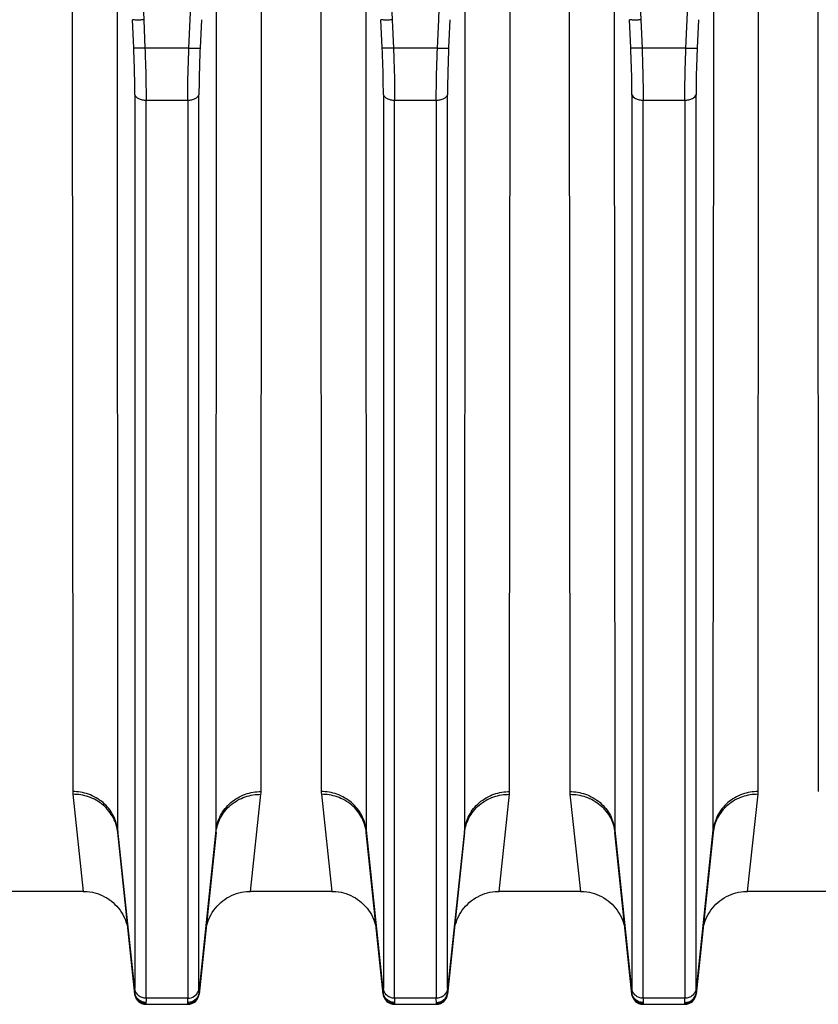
# Model space of a CAD drawing. Extents: x -1404 to 1181, y 8 to 1628.
# Tile 24 of 75: x -681 to -611, y 673 to 760. Entities that reach past the tile are written whole.
import ezdxf

# ---------------------------------------------------------------- set-up
doc = ezdxf.new("R2010")
doc.units = 0
doc.header["$LTSCALE"] = 65.395
doc.layers.add('SG48_1', color=7, linetype='CONTINUOUS')

msp = doc.modelspace()

# ---------------------------------------------------------------- linework, layer by layer
at = {"layer": 'SG48_1', "color": 9, "linetype": 'CONTINUOUS'}
for p, q in [((-673.447, 827.762), (-670.462, 759.668)), ((-666.35, 759.668), (-663.365, 827.762)), ((-651.447, 827.762), (-648.462, 759.668)), ((-644.35, 759.668), (-641.365, 827.762)), ((-629.447, 827.762), (-626.462, 759.668)), ((-622.35, 759.668), (-619.365, 827.762)), ((-672.811, 766.472), (-672.766, 687.942)), ((-664.046, 687.942), (-664.001, 766.472)), ((-650.811, 766.472), (-650.766, 687.942)), ((-642.046, 687.942), (-642.001, 766.472)), ((-628.811, 766.472), (-628.766, 687.942)), ((-620.046, 687.942), (-620.001, 766.472)), ((-670.462, 759.668), (-670.351, 757.167)), ((-666.461, 757.167), (-666.35, 759.668)), ((-648.462, 759.668), (-648.351, 757.167)), ((-644.461, 757.167), (-644.35, 759.668)), ((-626.462, 759.668), (-626.351, 757.167)), ((-622.461, 757.167), (-622.35, 759.668)), ((-666.461, 757.167), (-670.351, 757.167)), ((-644.461, 757.167), (-648.351, 757.167)), ((-622.461, 757.167), (-626.351, 757.167)), ((-671.246, 753.048), (-671.246, 673.911)), ((-670.251, 752.57), (-666.561, 752.57)), ((-670.251, 673.059), (-670.251, 752.57)), ((-666.561, 752.57), (-666.561, 673.059)), ((-665.566, 673.911), (-665.566, 753.047)), ((-649.246, 753.048), (-649.246, 673.911)), ((-648.251, 752.57), (-644.561, 752.57)), ((-648.251, 673.059), (-648.251, 752.57)), ((-644.561, 752.57), (-644.561, 673.059)), ((-643.566, 673.911), (-643.566, 753.047)), ((-627.246, 753.048), (-627.246, 673.911)), ((-626.251, 752.57), (-622.561, 752.57)), ((-626.251, 673.059), (-626.251, 752.57)), ((-622.561, 752.57), (-622.561, 673.059)), ((-621.566, 673.911), (-621.566, 753.047)), ((-672.766, 687.942), (-671.255, 673.573)), ((-665.557, 673.573), (-664.046, 687.942)), ((-650.766, 687.942), (-649.255, 673.573)), ((-643.557, 673.573), (-642.046, 687.942)), ((-628.766, 687.942), (-627.255, 673.573)), ((-621.557, 673.573), (-620.046, 687.942)), ((-666.561, 673.059), (-670.251, 673.059)), ((-644.561, 673.059), (-648.251, 673.059)), ((-622.561, 673.059), (-626.251, 673.059)), ((-670.261, 672.581), (-670.256, 672.523)), ((-666.556, 672.523), (-666.551, 672.581)), ((-648.261, 672.581), (-648.256, 672.523)), ((-644.556, 672.523), (-644.551, 672.581)), ((-626.261, 672.581), (-626.256, 672.523)), ((-622.556, 672.523), (-622.551, 672.581))]:
    msp.add_line(p, q, dxfattribs=at)
at = {"layer": 'SG48_1', "color": 2, "linetype": 'CONTINUOUS'}
for p, q in [((-676.791, 768.256), (-676.746, 691.358)), ((-660.066, 691.358), (-660.021, 768.256)), ((-654.791, 768.256), (-654.746, 691.358)), ((-638.066, 691.358), (-638.021, 768.256)), ((-632.791, 768.256), (-632.746, 691.358)), ((-616.066, 691.358), (-616.021, 768.256)), ((-610.791, 768.256), (-610.746, 691.358)), ((-676.733, 691.113), (-675.809, 682.523)), ((-661.003, 682.523), (-660.079, 691.113)), ((-654.733, 691.113), (-653.809, 682.523)), ((-639.003, 682.523), (-638.079, 691.113)), ((-632.733, 691.113), (-631.809, 682.523)), ((-617.003, 682.523), (-616.079, 691.113))]:
    msp.add_line(p, q, dxfattribs=at)
at = {"layer": 'SG48_1', "color": 6, "linetype": 'CONTINUOUS'}
for p, q in [((-671.346, 757.186), (-671.457, 759.689)), ((-665.355, 759.689), (-665.466, 757.186)), ((-649.346, 757.186), (-649.457, 759.689)), ((-643.355, 759.689), (-643.466, 757.186)), ((-627.346, 757.186), (-627.457, 759.689)), ((-621.355, 759.689), (-621.466, 757.186)), ((-671.25, 673.418), (-672.755, 687.733)), ((-664.057, 687.733), (-665.562, 673.418)), ((-649.25, 673.418), (-650.755, 687.733)), ((-642.057, 687.733), (-643.562, 673.418)), ((-627.25, 673.418), (-628.755, 687.733)), ((-620.057, 687.733), (-621.562, 673.418)), ((-675.809, 682.523), (-683.003, 682.523)), ((-653.809, 682.523), (-661.003, 682.523)), ((-631.809, 682.523), (-639.003, 682.523)), ((-609.809, 682.523), (-617.003, 682.523)), ((-670.256, 672.523), (-666.556, 672.523)), ((-648.256, 672.523), (-644.556, 672.523)), ((-626.256, 672.523), (-622.556, 672.523))]:
    msp.add_line(p, q, dxfattribs=at)
for points in [[(-675.809, 682.523), (-675.678, 682.521), (-675.449, 682.506), (-675.221, 682.479), (-674.995, 682.439), (-674.772, 682.386), (-674.553, 682.32), (-674.337, 682.242), (-674.126, 682.152), (-673.921, 682.049), (-673.722, 681.935), (-673.53, 681.81), (-673.345, 681.674), (-673.169, 681.528), (-673.001, 681.372), (-672.842, 681.206), (-672.693, 681.032), (-672.555, 680.849), (-672.427, 680.659), (-672.31, 680.462), (-672.205, 680.258), (-672.111, 680.049), (-672.03, 679.834), (-671.961, 679.616), (-671.904, 679.393), (-671.861, 679.168), (-671.83, 678.941)], [(-664.981, 678.941), (-664.951, 679.168), (-664.907, 679.393), (-664.851, 679.616), (-664.782, 679.834), (-664.701, 680.049), (-664.607, 680.258), (-664.502, 680.462), (-664.385, 680.659), (-664.257, 680.849), (-664.118, 681.032), (-663.969, 681.206), (-663.811, 681.372), (-663.643, 681.528), (-663.466, 681.674), (-663.282, 681.81), (-663.09, 681.935), (-662.891, 682.049), (-662.685, 682.152), (-662.475, 682.242), (-662.259, 682.32), (-662.039, 682.386), (-661.816, 682.439), (-661.591, 682.479), (-661.363, 682.506), (-661.134, 682.521), (-661.003, 682.523)], [(-653.809, 682.523), (-653.678, 682.521), (-653.449, 682.506), (-653.221, 682.479), (-652.995, 682.439), (-652.772, 682.386), (-652.553, 682.32), (-652.337, 682.242), (-652.126, 682.152), (-651.921, 682.049), (-651.722, 681.935), (-651.53, 681.81), (-651.345, 681.674), (-651.169, 681.528), (-651.001, 681.372), (-650.842, 681.206), (-650.693, 681.032), (-650.555, 680.849), (-650.427, 680.659), (-650.31, 680.462), (-650.205, 680.258), (-650.111, 680.049), (-650.03, 679.834), (-649.961, 679.616), (-649.904, 679.393), (-649.861, 679.168), (-649.83, 678.941)], [(-642.981, 678.941), (-642.951, 679.168), (-642.907, 679.393), (-642.851, 679.616), (-642.782, 679.834), (-642.701, 680.049), (-642.607, 680.258), (-642.502, 680.462), (-642.385, 680.659), (-642.257, 680.849), (-642.118, 681.032), (-641.969, 681.206), (-641.811, 681.372), (-641.643, 681.528), (-641.466, 681.674), (-641.282, 681.81), (-641.09, 681.935), (-640.891, 682.049), (-640.685, 682.152), (-640.475, 682.242), (-640.259, 682.32), (-640.039, 682.386), (-639.816, 682.439), (-639.591, 682.479), (-639.363, 682.506), (-639.134, 682.521), (-639.003, 682.523)], [(-631.809, 682.523), (-631.687, 682.521), (-631.457, 682.507), (-631.229, 682.48), (-631.003, 682.441), (-630.779, 682.388), (-630.559, 682.323), (-630.343, 682.245), (-630.132, 682.154), (-629.926, 682.052), (-629.727, 681.938), (-629.534, 681.813), (-629.349, 681.677), (-629.172, 681.531), (-629.004, 681.375), (-628.845, 681.209), (-628.696, 681.034), (-628.557, 680.852), (-628.428, 680.661), (-628.311, 680.464), (-628.205, 680.26), (-628.112, 680.05), (-628.03, 679.836), (-627.961, 679.617), (-627.905, 679.394), (-627.861, 679.168), (-627.83, 678.941)], [(-620.981, 678.941), (-620.951, 679.168), (-620.907, 679.394), (-620.851, 679.617), (-620.782, 679.836), (-620.7, 680.05), (-620.606, 680.26), (-620.501, 680.464), (-620.384, 680.661), (-620.255, 680.852), (-620.116, 681.034), (-619.967, 681.209), (-619.808, 681.375), (-619.64, 681.531), (-619.463, 681.677), (-619.278, 681.813), (-619.085, 681.938), (-618.886, 682.052), (-618.68, 682.154), (-618.469, 682.245), (-618.253, 682.323), (-618.033, 682.388), (-617.809, 682.441), (-617.583, 682.48), (-617.355, 682.507), (-617.125, 682.521), (-617.003, 682.523)]]:
    msp.add_lwpolyline(points, dxfattribs=at)
at = {"layer": 'SG48_1', "color": 2, "linetype": 'CONTINUOUS'}
for centre, radius, start, end in [((-674.441, 691.359), 2.305, 180.02197, 186.12706), ((-662.371, 691.359), 2.305, 353.87317, 359.97858), ((-652.441, 691.359), 2.305, 180.02197, 186.12706), ((-640.371, 691.359), 2.305, 353.87317, 359.97858), ((-630.441, 691.359), 2.305, 180.02197, 186.12706), ((-618.371, 691.359), 2.305, 353.87318, 359.97858), ((-666.469, 674.007), 0.908, 339.23488, 353.92965)]:
    msp.add_arc(centre, radius, start, end, dxfattribs=at)
at = {"layer": 'SG48_1', "color": 9, "linetype": 'CONTINUOUS'}
for centre, radius, start, end in [((-670.746, 687.943), 2.019, 180.03197, 185.9821), ((-666.066, 687.943), 2.019, 354.0179, 359.96803), ((-648.746, 687.943), 2.019, 180.03197, 185.9821), ((-644.066, 687.943), 2.019, 354.0179, 359.96803), ((-626.746, 687.943), 2.019, 180.03197, 185.98211), ((-622.066, 687.943), 2.019, 354.0179, 359.96803), ((-670.365, 673.507), 0.893, 175.76492, 178.26371), ((-648.365, 673.507), 0.893, 175.76492, 178.26371), ((-626.365, 673.507), 0.893, 175.76492, 178.26371)]:
    msp.add_arc(centre, radius, start, end, dxfattribs=at)
at = {"layer": 'SG48_1', "color": 6, "linetype": 'CONTINUOUS'}
for centre, start, end in [((-670.256, 673.523), 186.00001, 270), ((-666.556, 673.523), 270, 354), ((-648.256, 673.523), 186.00001, 270), ((-644.556, 673.523), 270, 354), ((-626.256, 673.523), 186.00001, 270), ((-622.556, 673.523), 270, 354)]:
    msp.add_arc(centre, 1, start, end, dxfattribs=at)
for points in [[(-670.462, 759.668), (-670.582, 759.663), (-670.758, 759.658), (-670.983, 759.655), (-671.128, 759.657), (-671.251, 759.661), (-671.348, 759.666), (-671.412, 759.675), (-671.448, 759.682), (-671.457, 759.689)], [(-648.462, 759.668), (-648.582, 759.663), (-648.758, 759.658), (-648.983, 759.655), (-649.128, 759.657), (-649.251, 759.661), (-649.348, 759.666), (-649.412, 759.675), (-649.448, 759.682), (-649.457, 759.689)], [(-626.462, 759.668), (-626.582, 759.663), (-626.758, 759.658), (-626.983, 759.655), (-627.128, 759.657), (-627.251, 759.661), (-627.348, 759.666), (-627.412, 759.675), (-627.448, 759.682), (-627.457, 759.689)]]:
    msp.add_open_spline(points, degree=3, knots=[0, 0, 0, 0, 0.362489, 0.528121, 0.675698, 0.800241, 0.897595, 0.964667, 1, 1, 1, 1], dxfattribs=at)
at = {"layer": 'SG48_1', "color": 9, "linetype": 'CONTINUOUS'}
for points, knots in [([(-670.351, 757.167), (-670.471, 757.161), (-670.647, 757.155), (-670.872, 757.153), (-671.018, 757.154), (-671.14, 757.158), (-671.237, 757.163), (-671.302, 757.172), (-671.337, 757.179), (-671.346, 757.186)], [0, 0, 0, 0, 0.362591, 0.528255, 0.675845, 0.800379, 0.897701, 0.964721, 1, 1, 1, 1]), ([(-671.246, 753.048), (-671.246, 753.369), (-671.256, 754.749), (-671.298, 756.129), (-671.346, 757.186)], [0, 0, 0, 0, 0.23322, 1, 1, 1, 1]), ([(-670.351, 757.167), (-670.335, 756.764), (-670.28, 755.232), (-670.251, 753.699), (-670.251, 752.57)], [0, 0, 0, 0, 0.263043, 1, 1, 1, 1]), ([(-666.561, 752.57), (-666.561, 752.927), (-666.551, 754.46), (-666.508, 755.992), (-666.461, 757.167)], [0, 0, 0, 0, 0.233223, 1, 1, 1, 1]), ([(-666.461, 757.167), (-666.34, 757.161), (-666.165, 757.156), (-665.94, 757.153), (-665.794, 757.154), (-665.672, 757.158), (-665.575, 757.163), (-665.51, 757.172), (-665.475, 757.179), (-665.466, 757.186)], [0, 0, 0, 0, 0.362604, 0.528274, 0.675868, 0.800405, 0.897727, 0.96474, 1, 1, 1, 1]), ([(-665.466, 757.187), (-665.482, 756.824), (-665.537, 755.445), (-665.566, 754.065), (-665.566, 753.047)], [0, 0, 0, 0, 0.263015, 1, 1, 1, 1]), ([(-648.351, 757.167), (-648.471, 757.161), (-648.647, 757.155), (-648.872, 757.153), (-649.018, 757.154), (-649.14, 757.158), (-649.237, 757.163), (-649.302, 757.172), (-649.337, 757.179), (-649.346, 757.186)], [0, 0, 0, 0, 0.362591, 0.528255, 0.675845, 0.800379, 0.897701, 0.964721, 1, 1, 1, 1]), ([(-649.246, 753.048), (-649.246, 753.369), (-649.256, 754.749), (-649.298, 756.129), (-649.346, 757.186)], [0, 0, 0, 0, 0.23322, 1, 1, 1, 1]), ([(-648.351, 757.167), (-648.335, 756.764), (-648.28, 755.232), (-648.251, 753.699), (-648.251, 752.57)], [0, 0, 0, 0, 0.263043, 1, 1, 1, 1]), ([(-644.561, 752.57), (-644.561, 752.927), (-644.551, 754.46), (-644.508, 755.992), (-644.461, 757.167)], [0, 0, 0, 0, 0.233223, 1, 1, 1, 1]), ([(-644.461, 757.167), (-644.34, 757.161), (-644.165, 757.156), (-643.94, 757.153), (-643.794, 757.154), (-643.672, 757.158), (-643.575, 757.163), (-643.51, 757.172), (-643.475, 757.179), (-643.466, 757.186)], [0, 0, 0, 0, 0.362604, 0.528274, 0.675868, 0.800405, 0.897727, 0.96474, 1, 1, 1, 1]), ([(-643.466, 757.187), (-643.482, 756.824), (-643.537, 755.445), (-643.566, 754.065), (-643.566, 753.047)], [0, 0, 0, 0, 0.263015, 1, 1, 1, 1]), ([(-626.351, 757.167), (-626.471, 757.161), (-626.647, 757.155), (-626.872, 757.153), (-627.018, 757.154), (-627.14, 757.158), (-627.237, 757.163), (-627.302, 757.172), (-627.337, 757.179), (-627.346, 757.186)], [0, 0, 0, 0, 0.362591, 0.528255, 0.675845, 0.800379, 0.897701, 0.964721, 1, 1, 1, 1]), ([(-627.246, 753.048), (-627.246, 753.369), (-627.256, 754.749), (-627.298, 756.129), (-627.346, 757.186)], [0, 0, 0, 0, 0.23322, 1, 1, 1, 1]), ([(-626.351, 757.167), (-626.335, 756.764), (-626.28, 755.232), (-626.251, 753.699), (-626.251, 752.57)], [0, 0, 0, 0, 0.263043, 1, 1, 1, 1]), ([(-622.561, 752.57), (-622.561, 752.927), (-622.551, 754.46), (-622.508, 755.992), (-622.461, 757.167)], [0, 0, 0, 0, 0.233223, 1, 1, 1, 1]), ([(-622.461, 757.167), (-622.34, 757.161), (-622.165, 757.156), (-621.94, 757.153), (-621.794, 757.154), (-621.672, 757.158), (-621.575, 757.163), (-621.51, 757.172), (-621.475, 757.179), (-621.466, 757.186)], [0, 0, 0, 0, 0.362604, 0.528274, 0.675868, 0.800405, 0.897727, 0.96474, 1, 1, 1, 1]), ([(-621.466, 757.187), (-621.482, 756.824), (-621.537, 755.445), (-621.566, 754.065), (-621.566, 753.047)], [0, 0, 0, 0, 0.263015, 1, 1, 1, 1]), ([(-671.246, 753.047), (-671.217, 752.893), (-671.015, 752.737), (-670.767, 752.643), (-670.543, 752.585), (-670.367, 752.57), (-670.251, 752.57)], [0, 0, 0, 0, 0.404571, 0.547236, 0.698361, 1, 1, 1, 1]), ([(-666.561, 752.57), (-666.445, 752.57), (-666.269, 752.585), (-666.045, 752.643), (-665.797, 752.737), (-665.595, 752.893), (-665.566, 753.047)], [0, 0, 0, 0, 0.301639, 0.452764, 0.595429, 1, 1, 1, 1]), ([(-649.246, 753.047), (-649.217, 752.893), (-649.015, 752.737), (-648.767, 752.643), (-648.543, 752.585), (-648.367, 752.57), (-648.251, 752.57)], [0, 0, 0, 0, 0.404571, 0.547236, 0.698361, 1, 1, 1, 1]), ([(-644.561, 752.57), (-644.445, 752.57), (-644.269, 752.585), (-644.045, 752.643), (-643.797, 752.737), (-643.595, 752.893), (-643.566, 753.047)], [0, 0, 0, 0, 0.301639, 0.452764, 0.595429, 1, 1, 1, 1]), ([(-627.246, 753.047), (-627.217, 752.893), (-627.015, 752.737), (-626.767, 752.643), (-626.543, 752.585), (-626.367, 752.57), (-626.251, 752.57)], [0, 0, 0, 0, 0.404571, 0.547236, 0.698361, 1, 1, 1, 1]), ([(-622.561, 752.57), (-622.445, 752.57), (-622.269, 752.585), (-622.045, 752.643), (-621.797, 752.737), (-621.595, 752.893), (-621.566, 753.047)], [0, 0, 0, 0, 0.301639, 0.452764, 0.595429, 1, 1, 1, 1]), ([(-672.766, 687.942), (-672.812, 688.388), (-673.09, 689.309), (-674.008, 690.455), (-675.3, 691.194), (-676.276, 691.358), (-676.746, 691.358)], [0, 0, 0, 0, 0.23542, 0.491719, 0.753099, 1, 1, 1, 1]), ([(-664.046, 687.942), (-663.999, 688.388), (-663.722, 689.309), (-662.804, 690.455), (-661.511, 691.194), (-660.536, 691.358), (-660.066, 691.358)], [0, 0, 0, 0, 0.235421, 0.491721, 0.753101, 1, 1, 1, 1]), ([(-650.766, 687.942), (-650.812, 688.388), (-651.09, 689.309), (-652.008, 690.455), (-653.3, 691.194), (-654.276, 691.358), (-654.746, 691.358)], [0, 0, 0, 0, 0.23542, 0.491719, 0.753099, 1, 1, 1, 1]), ([(-642.046, 687.942), (-641.999, 688.388), (-641.722, 689.309), (-640.804, 690.455), (-639.511, 691.194), (-638.536, 691.358), (-638.066, 691.358)], [0, 0, 0, 0, 0.235421, 0.491721, 0.753101, 1, 1, 1, 1]), ([(-632.746, 691.358), (-632.276, 691.358), (-631.3, 691.194), (-630.008, 690.455), (-629.09, 689.309), (-628.812, 688.388), (-628.766, 687.942)], [0, 0, 0, 0, 0.246899, 0.508279, 0.764579, 1, 1, 1, 1]), ([(-616.066, 691.358), (-616.536, 691.358), (-617.511, 691.194), (-618.804, 690.455), (-619.722, 689.309), (-619.999, 688.388), (-620.046, 687.942)], [0, 0, 0, 0, 0.246901, 0.50828, 0.76458, 1, 1, 1, 1]), ([(-672.755, 687.733), (-672.801, 688.178), (-673.077, 689.096), (-673.996, 690.237), (-675.29, 690.964), (-676.264, 691.117), (-676.733, 691.113)], [0, 0, 0, 0, 0.235815, 0.491821, 0.752855, 1, 1, 1, 1]), ([(-664.057, 687.733), (-664.01, 688.178), (-663.735, 689.096), (-662.816, 690.237), (-661.522, 690.964), (-660.548, 691.117), (-660.079, 691.113)], [0, 0, 0, 0, 0.235814, 0.49182, 0.752854, 1, 1, 1, 1]), ([(-650.755, 687.733), (-650.801, 688.178), (-651.077, 689.096), (-651.996, 690.237), (-653.29, 690.964), (-654.264, 691.117), (-654.733, 691.113)], [0, 0, 0, 0, 0.235815, 0.491821, 0.752855, 1, 1, 1, 1]), ([(-642.057, 687.733), (-642.01, 688.178), (-641.735, 689.096), (-640.816, 690.237), (-639.522, 690.964), (-638.548, 691.117), (-638.079, 691.113)], [0, 0, 0, 0, 0.235814, 0.49182, 0.752854, 1, 1, 1, 1]), ([(-632.733, 691.113), (-632.264, 691.117), (-631.29, 690.964), (-629.996, 690.237), (-629.077, 689.096), (-628.801, 688.178), (-628.755, 687.733)], [0, 0, 0, 0, 0.247146, 0.50818, 0.764186, 1, 1, 1, 1]), ([(-616.079, 691.113), (-616.548, 691.117), (-617.522, 690.964), (-618.816, 690.237), (-619.734, 689.096), (-620.01, 688.178), (-620.057, 687.733)], [0, 0, 0, 0, 0.247145, 0.508179, 0.764185, 1, 1, 1, 1]), ([(-671.255, 673.573), (-671.254, 673.595), (-671.247, 673.708), (-671.246, 673.82), (-671.246, 673.911)], [0, 0, 0, 0, 0.196194, 1, 1, 1, 1]), ([(-670.251, 673.059), (-670.368, 673.059), (-670.612, 673.1), (-670.935, 673.284), (-671.165, 673.57), (-671.234, 673.8), (-671.246, 673.911)], [0, 0, 0, 0, 0.247111, 0.508594, 0.764807, 1, 1, 1, 1]), ([(-649.255, 673.573), (-649.254, 673.595), (-649.247, 673.708), (-649.246, 673.82), (-649.246, 673.911)], [0, 0, 0, 0, 0.196194, 1, 1, 1, 1]), ([(-648.251, 673.059), (-648.368, 673.059), (-648.612, 673.1), (-648.935, 673.284), (-649.165, 673.57), (-649.234, 673.8), (-649.246, 673.911)], [0, 0, 0, 0, 0.247111, 0.508594, 0.764807, 1, 1, 1, 1]), ([(-643.566, 673.911), (-643.578, 673.8), (-643.647, 673.57), (-643.877, 673.284), (-644.2, 673.1), (-644.444, 673.059), (-644.561, 673.059)], [0, 0, 0, 0, 0.235193, 0.491406, 0.752889, 1, 1, 1, 1]), ([(-643.566, 673.911), (-643.566, 673.877), (-643.565, 673.764), (-643.563, 673.651), (-643.557, 673.573)], [0, 0, 0, 0, 0.303574, 1, 1, 1, 1]), ([(-627.255, 673.573), (-627.254, 673.595), (-627.247, 673.708), (-627.246, 673.82), (-627.246, 673.911)], [0, 0, 0, 0, 0.196194, 1, 1, 1, 1]), ([(-626.251, 673.059), (-626.368, 673.059), (-626.612, 673.1), (-626.935, 673.284), (-627.165, 673.57), (-627.234, 673.8), (-627.246, 673.911)], [0, 0, 0, 0, 0.247111, 0.508594, 0.764807, 1, 1, 1, 1]), ([(-621.566, 673.911), (-621.578, 673.8), (-621.647, 673.57), (-621.877, 673.284), (-622.2, 673.1), (-622.444, 673.059), (-622.561, 673.059)], [0, 0, 0, 0, 0.235193, 0.491406, 0.752889, 1, 1, 1, 1]), ([(-621.566, 673.911), (-621.566, 673.877), (-621.565, 673.764), (-621.563, 673.651), (-621.557, 673.573)], [0, 0, 0, 0, 0.303574, 1, 1, 1, 1]), ([(-671.256, 673.471), (-671.256, 673.476), (-671.258, 673.497), (-671.258, 673.518), (-671.257, 673.534)], [0, 0, 0, 0, 0.2207, 1, 1, 1, 1]), ([(-670.261, 672.581), (-670.378, 672.581), (-670.624, 672.624), (-670.947, 672.818), (-671.175, 673.117), (-671.243, 673.355), (-671.256, 673.471)], [0, 0, 0, 0, 0.242271, 0.501209, 0.759423, 1, 1, 1, 1]), ([(-670.26, 672.683), (-670.382, 672.684), (-670.628, 672.729), (-670.946, 672.922), (-671.173, 673.216), (-671.243, 673.453), (-671.255, 673.573)], [0, 0, 0, 0, 0.251629, 0.502465, 0.751885, 1, 1, 1, 1]), ([(-670.251, 673.059), (-670.251, 673.021), (-670.251, 672.895), (-670.254, 672.77), (-670.26, 672.683)], [0, 0, 0, 0, 0.30367, 1, 1, 1, 1]), ([(-666.551, 672.581), (-666.433, 672.581), (-666.188, 672.624), (-665.865, 672.818), (-665.637, 673.117), (-665.568, 673.355), (-665.556, 673.471)], [0, 0, 0, 0, 0.242271, 0.501209, 0.759423, 1, 1, 1, 1]), ([(-665.557, 673.573), (-665.556, 673.563), (-665.554, 673.529), (-665.554, 673.495), (-665.556, 673.471)], [0, 0, 0, 0, 0.291619, 1, 1, 1, 1]), ([(-649.256, 673.471), (-649.256, 673.476), (-649.258, 673.497), (-649.258, 673.518), (-649.257, 673.534)], [0, 0, 0, 0, 0.2207, 1, 1, 1, 1]), ([(-648.261, 672.581), (-648.378, 672.581), (-648.624, 672.624), (-648.947, 672.818), (-649.175, 673.117), (-649.243, 673.355), (-649.256, 673.471)], [0, 0, 0, 0, 0.242271, 0.501209, 0.759423, 1, 1, 1, 1]), ([(-648.26, 672.683), (-648.382, 672.684), (-648.628, 672.729), (-648.946, 672.922), (-649.173, 673.216), (-649.243, 673.453), (-649.255, 673.573)], [0, 0, 0, 0, 0.251629, 0.502465, 0.751885, 1, 1, 1, 1]), ([(-648.251, 673.059), (-648.251, 673.021), (-648.251, 672.895), (-648.254, 672.77), (-648.26, 672.683)], [0, 0, 0, 0, 0.30367, 1, 1, 1, 1]), ([(-644.552, 672.683), (-644.553, 672.708), (-644.56, 672.833), (-644.561, 672.958), (-644.561, 673.059)], [0, 0, 0, 0, 0.196086, 1, 1, 1, 1]), ([(-644.552, 672.683), (-644.434, 672.684), (-644.188, 672.727), (-643.865, 672.921), (-643.636, 673.22), (-643.568, 673.457), (-643.557, 673.573)], [0, 0, 0, 0, 0.242915, 0.502461, 0.760497, 1, 1, 1, 1]), ([(-644.551, 672.581), (-644.433, 672.581), (-644.188, 672.624), (-643.865, 672.818), (-643.637, 673.117), (-643.568, 673.355), (-643.556, 673.471)], [0, 0, 0, 0, 0.242271, 0.501209, 0.759423, 1, 1, 1, 1]), ([(-643.557, 673.573), (-643.556, 673.563), (-643.554, 673.529), (-643.554, 673.495), (-643.556, 673.471)], [0, 0, 0, 0, 0.291619, 1, 1, 1, 1]), ([(-627.256, 673.471), (-627.256, 673.476), (-627.258, 673.497), (-627.258, 673.518), (-627.257, 673.534)], [0, 0, 0, 0, 0.2207, 1, 1, 1, 1]), ([(-626.261, 672.581), (-626.378, 672.581), (-626.624, 672.624), (-626.947, 672.818), (-627.175, 673.117), (-627.243, 673.355), (-627.256, 673.471)], [0, 0, 0, 0, 0.242271, 0.501209, 0.759423, 1, 1, 1, 1]), ([(-626.26, 672.683), (-626.382, 672.684), (-626.628, 672.729), (-626.946, 672.922), (-627.173, 673.216), (-627.243, 673.453), (-627.255, 673.573)], [0, 0, 0, 0, 0.251629, 0.502465, 0.751885, 1, 1, 1, 1]), ([(-626.251, 673.059), (-626.251, 673.021), (-626.251, 672.895), (-626.254, 672.77), (-626.26, 672.683)], [0, 0, 0, 0, 0.30367, 1, 1, 1, 1]), ([(-622.552, 672.683), (-622.553, 672.708), (-622.56, 672.833), (-622.561, 672.958), (-622.561, 673.059)], [0, 0, 0, 0, 0.196086, 1, 1, 1, 1]), ([(-622.552, 672.683), (-622.434, 672.684), (-622.188, 672.727), (-621.865, 672.921), (-621.636, 673.22), (-621.568, 673.457), (-621.557, 673.573)], [0, 0, 0, 0, 0.242915, 0.502461, 0.760497, 1, 1, 1, 1]), ([(-622.551, 672.581), (-622.433, 672.581), (-622.188, 672.624), (-621.865, 672.818), (-621.637, 673.117), (-621.568, 673.355), (-621.556, 673.471)], [0, 0, 0, 0, 0.242271, 0.501209, 0.759423, 1, 1, 1, 1]), ([(-621.557, 673.573), (-621.556, 673.563), (-621.554, 673.529), (-621.554, 673.495), (-621.556, 673.471)], [0, 0, 0, 0, 0.291619, 1, 1, 1, 1]), ([(-670.26, 672.683), (-670.261, 672.673), (-670.263, 672.639), (-670.263, 672.605), (-670.261, 672.581)], [0, 0, 0, 0, 0.296134, 1, 1, 1, 1]), ([(-666.551, 672.581), (-666.55, 672.588), (-666.548, 672.622), (-666.55, 672.656), (-666.552, 672.683)], [0, 0, 0, 0, 0.20437, 1, 1, 1, 1]), ([(-648.26, 672.683), (-648.261, 672.673), (-648.263, 672.639), (-648.263, 672.605), (-648.261, 672.581)], [0, 0, 0, 0, 0.296134, 1, 1, 1, 1]), ([(-644.551, 672.581), (-644.55, 672.588), (-644.548, 672.622), (-644.55, 672.656), (-644.552, 672.683)], [0, 0, 0, 0, 0.204372, 1, 1, 1, 1]), ([(-626.26, 672.683), (-626.261, 672.673), (-626.263, 672.639), (-626.263, 672.605), (-626.261, 672.581)], [0, 0, 0, 0, 0.296134, 1, 1, 1, 1]), ([(-622.551, 672.581), (-622.55, 672.588), (-622.548, 672.622), (-622.55, 672.656), (-622.552, 672.683)], [0, 0, 0, 0, 0.204372, 1, 1, 1, 1])]:
    msp.add_open_spline(points, degree=3, knots=knots, dxfattribs=at)
at = {"layer": 'SG48_1', "color": 2, "linetype": 'CONTINUOUS'}
for points, knots in [([(-665.566, 673.911), (-665.566, 673.877), (-665.565, 673.764), (-665.563, 673.651), (-665.557, 673.573)], [0, 0, 0, 0, 0.303597, 1, 1, 1, 1]), ([(-666.561, 673.059), (-666.361, 673.059), (-665.956, 673.174), (-665.689, 673.504), (-665.62, 673.685)], [0, 0, 0, 0, 0.507345, 1, 1, 1, 1]), ([(-666.552, 672.683), (-666.553, 672.708), (-666.56, 672.833), (-666.561, 672.958), (-666.561, 673.059)], [0, 0, 0, 0, 0.19609, 1, 1, 1, 1]), ([(-665.557, 673.573), (-665.568, 673.457), (-665.636, 673.22), (-665.865, 672.921), (-666.188, 672.727), (-666.434, 672.684), (-666.552, 672.683)], [0, 0, 0, 0, 0.239503, 0.497539, 0.757085, 1, 1, 1, 1])]:
    msp.add_open_spline(points, degree=3, knots=knots, dxfattribs=at)

doc.saveas('drawing.dxf')
